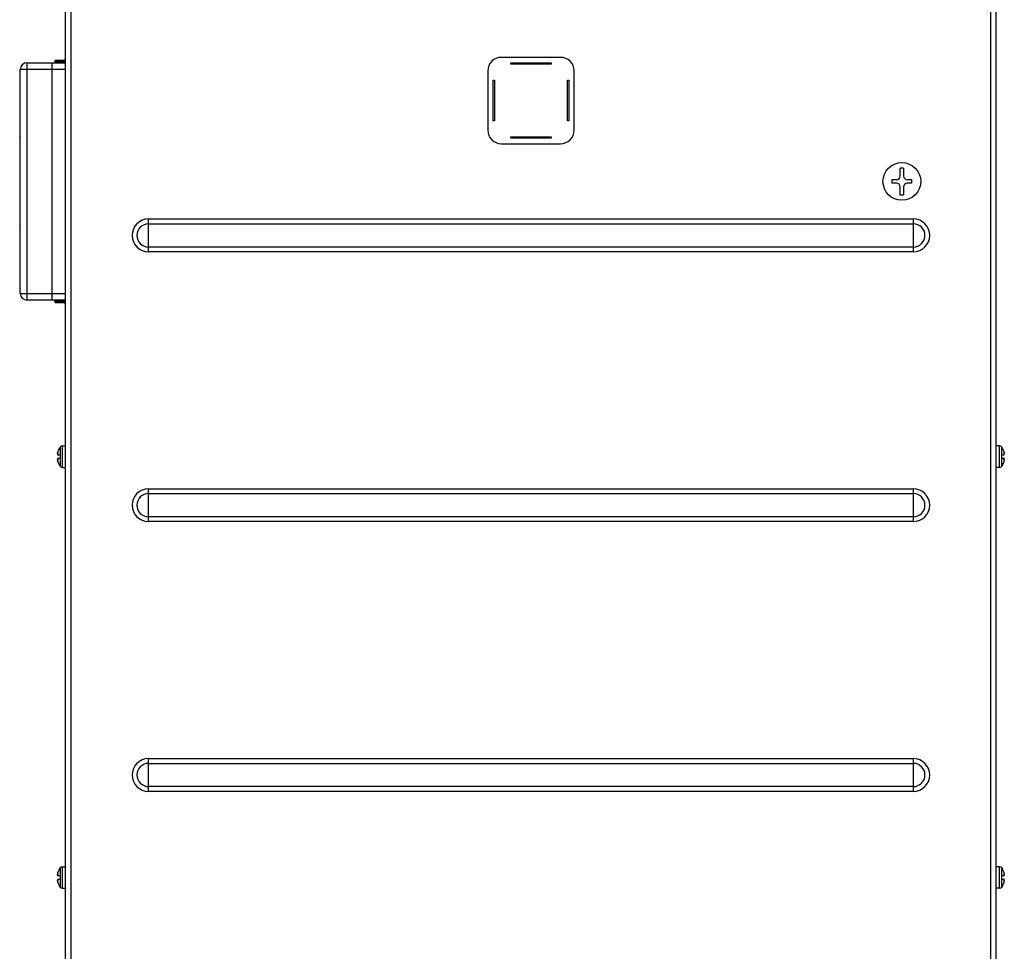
# Model space of a CAD drawing. Header units: millimetres. Extents: x 0 to 3364, y 0 to 2378.
# Tile 7 of 32: x 1522 to 1887, y 850 to 1196. Entities that reach past the tile are written whole.
import ezdxf

# ---------------------------------------------------------------- set-up
doc = ezdxf.new("R2010")
doc.units = ezdxf.units.MM
doc.header["$LTSCALE"] = 185.02
doc.layers.add('00_COMPONENTS', color=7, linetype='CONTINUOUS')

msp = doc.modelspace()

# ---------------------------------------------------------------- linework, layer by layer
at = {"layer": '00_COMPONENTS', "color": 7, "linetype": 'CONTINUOUS'}
for p, q in [((1538.87, 510.58), (1538.87, 1733.08)), ((1883.87, 510.58), (1883.87, 1733.58)), ((1524.57, 1179.58), (1538.87, 1179.58)), ((1533.87, 1091.58), (1533.87, 1179.58)), ((1534.87, 1179.58), (1534.87, 1180.02)), ((1535.36, 1180.51), (1538.36, 1180.57)), ((1722.37, 1181.58), (1700.37, 1181.58)), ((1703.87, 1179.08), (1703.87, 1179.58)), ((1703.87, 1179.58), (1718.87, 1179.58)), ((1718.87, 1179.08), (1703.87, 1179.08)), ((1718.87, 1179.58), (1718.87, 1179.08)), ((1522.07, 1094.08), (1522.07, 1177.08)), ((1695.37, 1176.58), (1695.37, 1154.58)), ((1727.37, 1154.58), (1727.37, 1176.58)), ((1697.37, 1158.08), (1697.37, 1173.08)), ((1697.37, 1173.08), (1697.87, 1173.08)), ((1697.87, 1173.08), (1697.87, 1158.08)), ((1724.87, 1158.08), (1724.87, 1173.08)), ((1724.87, 1173.08), (1725.37, 1173.08)), ((1725.37, 1173.08), (1725.37, 1158.08)), ((1697.87, 1158.08), (1697.37, 1158.08)), ((1725.37, 1158.08), (1724.87, 1158.08)), ((1521.87, 1151.86), (1521.87, 1119.29)), ((1703.87, 1151.58), (1703.87, 1152.08)), ((1703.87, 1152.08), (1718.87, 1152.08)), ((1718.87, 1151.58), (1703.87, 1151.58)), ((1718.87, 1152.08), (1718.87, 1151.58)), ((1700.37, 1149.58), (1722.37, 1149.58)), ((1849.53, 1140.53), (1848.21, 1140.53)), ((1848.21, 1137.55), (1848.21, 1140.53)), ((1849.53, 1140.53), (1849.53, 1137.55)), ((1845.31, 1136.24), (1846.89, 1136.24)), ((1845.31, 1134.92), (1845.31, 1136.24)), ((1850.84, 1136.24), (1852.43, 1136.24)), ((1852.43, 1136.24), (1852.43, 1134.92)), ((1846.89, 1134.92), (1845.31, 1134.92)), ((1848.21, 1130.63), (1848.21, 1133.6)), ((1849.53, 1133.6), (1849.53, 1130.63)), ((1852.43, 1134.92), (1850.84, 1134.92)), ((1848.21, 1130.63), (1849.53, 1130.63)), ((1538.87, 1091.58), (1524.57, 1091.58)), ((1534.87, 1091.14), (1534.87, 1091.58)), ((1538.36, 1090.59), (1535.36, 1090.64)), ((1537.66, 1037.58), (1538.87, 1037.58)), ((1885.08, 1037.58), (1883.87, 1037.58)), ((1535.92, 1034.59), (1536.08, 1034.59)), ((1536, 1035.28), (1536.03, 1035.36)), ((1536.87, 1034.18), (1536.01, 1034.18)), ((1536.01, 1032.98), (1536.87, 1032.98)), ((1536.03, 1035.36), (1536.05, 1035.45)), ((1536.05, 1035.45), (1536.06, 1035.5)), ((1536.08, 1035.58), (1536.06, 1035.5)), ((1536.87, 1034.18), (1536.87, 1032.98)), ((1886.73, 1034.18), (1885.87, 1034.18)), ((1885.87, 1032.98), (1885.87, 1034.18)), ((1885.87, 1032.98), (1886.73, 1032.98)), ((1886.65, 1035.58), (1886.65, 1035.57)), ((1886.65, 1035.57), (1886.69, 1035.45)), ((1886.81, 1034.59), (1886.65, 1034.59)), ((1886.69, 1035.45), (1886.73, 1035.28)), ((1535.92, 1032.56), (1536.08, 1032.56)), ((1536.03, 1031.79), (1536, 1031.88)), ((1536.05, 1031.7), (1536.03, 1031.79)), ((1536.06, 1031.65), (1536.05, 1031.7)), ((1536.06, 1031.65), (1536.08, 1031.58)), ((1537.66, 1029.58), (1538.87, 1029.58)), ((1885.08, 1029.58), (1883.87, 1029.58)), ((1886.81, 1032.56), (1886.65, 1032.56)), ((1886.69, 1031.7), (1886.65, 1031.58)), ((1886.65, 1031.58), (1886.65, 1031.58)), ((1886.73, 1031.88), (1886.69, 1031.7)), ((1537.66, 881.58), (1538.87, 881.58)), ((1885.08, 881.58), (1883.87, 881.58)), ((1535.92, 878.59), (1536.08, 878.59)), ((1535.92, 876.56), (1536.08, 876.56)), ((1536, 879.28), (1536.03, 879.36)), ((1536.87, 878.18), (1536.01, 878.18)), ((1536.01, 876.98), (1536.87, 876.98)), ((1536.03, 879.36), (1536.05, 879.45)), ((1536.05, 879.45), (1536.06, 879.5)), ((1536.08, 879.58), (1536.06, 879.5)), ((1536.87, 878.18), (1536.87, 876.98)), ((1886.73, 878.18), (1885.87, 878.18)), ((1885.87, 876.98), (1885.87, 878.18)), ((1885.87, 876.98), (1886.73, 876.98)), ((1886.65, 879.58), (1886.65, 879.57)), ((1886.65, 879.57), (1886.69, 879.45)), ((1886.81, 878.59), (1886.65, 878.59)), ((1886.81, 876.56), (1886.65, 876.56)), ((1886.69, 879.45), (1886.73, 879.28)), ((1536.03, 875.79), (1536, 875.88)), ((1536.05, 875.7), (1536.03, 875.79)), ((1536.06, 875.65), (1536.05, 875.7)), ((1536.06, 875.65), (1536.08, 875.58)), ((1537.66, 873.58), (1538.87, 873.58)), ((1885.08, 873.58), (1883.87, 873.58)), ((1886.69, 875.7), (1886.65, 875.58)), ((1886.65, 875.58), (1886.65, 875.58)), ((1886.73, 875.88), (1886.69, 875.7))]:
    msp.add_line(p, q, dxfattribs=at)
at = {"layer": '00_COMPONENTS', "color": 9, "linetype": 'CONTINUOUS'}
for p, q in [((1540.87, 1695.58), (1540.87, 575.58)), ((1881.87, 575.58), (1881.87, 1695.58)), ((1524.57, 1179.58), (1524.57, 1091.58)), ((1535.36, 1180.02), (1534.87, 1180.02)), ((1535.36, 1180.02), (1537.85, 1180.06)), ((1535.36, 1179.58), (1535.36, 1180.02)), ((1537.85, 1180.06), (1538.87, 1180.07)), ((1537.85, 1180.06), (1537.85, 1179.58)), ((1538.87, 1177.08), (1522.07, 1177.08)), ((1521.87, 1151.86), (1521.98, 1151.86)), ((1569.62, 1109.49), (1569.62, 1121.66)), ((1569.62, 1121.66), (1853.12, 1121.66)), ((1853.12, 1109.49), (1853.12, 1121.66)), ((1521.98, 1119.29), (1521.87, 1119.29)), ((1569.62, 1119.88), (1853.12, 1119.88)), ((1853.12, 1111.27), (1569.62, 1111.27)), ((1853.12, 1109.49), (1569.62, 1109.49)), ((1522.07, 1094.08), (1538.87, 1094.08)), ((1535.36, 1091.14), (1535.36, 1091.58)), ((1537.85, 1091.58), (1537.85, 1091.09)), ((1534.87, 1091.14), (1535.36, 1091.14)), ((1537.85, 1091.09), (1535.36, 1091.14)), ((1538.87, 1091.08), (1537.85, 1091.09)), ((1536.82, 1037.12), (1536.82, 1034.18)), ((1537.66, 1037.58), (1537.66, 1029.58)), ((1885.08, 1029.58), (1885.08, 1037.58)), ((1885.92, 1034.18), (1885.92, 1037.12)), ((1536, 1034.69), (1536.07, 1034.69)), ((1536.82, 1032.98), (1536.82, 1030.03)), ((1885.92, 1030.03), (1885.92, 1032.98)), ((1886.67, 1034.69), (1886.73, 1034.69)), ((1536.07, 1032.47), (1536, 1032.47)), ((1886.73, 1032.47), (1886.67, 1032.47)), ((1569.62, 1009.49), (1569.62, 1021.66)), ((1569.62, 1021.66), (1853.12, 1021.66)), ((1569.62, 1019.88), (1853.12, 1019.88)), ((1853.12, 1009.49), (1853.12, 1021.66)), ((1853.12, 1011.27), (1569.62, 1011.27)), ((1853.12, 1009.49), (1569.62, 1009.49)), ((1569.62, 921.66), (1853.12, 921.66)), ((1569.62, 909.49), (1569.62, 921.66)), ((1569.62, 919.88), (1853.12, 919.88)), ((1853.12, 909.49), (1853.12, 921.66)), ((1853.12, 911.27), (1569.62, 911.27)), ((1853.12, 909.49), (1569.62, 909.49)), ((1536.82, 881.12), (1536.82, 878.18)), ((1537.66, 881.58), (1537.66, 873.58)), ((1885.08, 873.58), (1885.08, 881.58)), ((1885.92, 878.18), (1885.92, 881.12)), ((1536, 878.69), (1536.07, 878.69)), ((1536.07, 876.47), (1536, 876.47)), ((1536.82, 876.98), (1536.82, 874.03)), ((1885.92, 874.03), (1885.92, 876.98)), ((1886.67, 878.69), (1886.73, 878.69)), ((1886.73, 876.47), (1886.67, 876.47))]:
    msp.add_line(p, q, dxfattribs=at)
at = {"layer": '00_COMPONENTS', "color": 7, "linetype": 'CONTINUOUS'}
msp.add_circle((1848.87, 1135.58), 7, dxfattribs=at)
for centre, radius, start, end in [((1524.57, 1177.08), 2.5, 90, 180), ((1535.37, 1180.02), 0.5, 91, 180), ((1538.37, 1180.07), 0.5, 0.0001, 90.9964), ((1700.37, 1176.58), 5, 90, 180), ((1722.37, 1176.58), 5, 0, 90), ((1700.37, 1154.58), 5, 180, 270), ((1722.37, 1154.58), 5, 270, 360), ((1522.37, 1151.86), 0.5, 121.7208, 180), ((1846.89, 1137.55), 1.32, 269.9709, 359.9419), ((1850.84, 1137.55), 1.32, 180, 270), ((1846.89, 1133.6), 1.31, 0, 90), ((1850.84, 1133.6), 1.32, 90, 180), ((1522.37, 1119.29), 0.5, 180, 238.2792), ((1524.57, 1094.08), 2.5, 180, 270), ((1535.37, 1091.14), 0.5, 180, 269), ((1538.37, 1091.08), 0.5, 269.0036, 359.9999), ((1542.27, 1033.58), 6.5, 146.9443, 162.0798), ((1537.66, 1036.58), 1, 90, 146.9443), ((1885.08, 1036.58), 1, 33.0557, 90), ((1880.47, 1033.58), 6.5, 17.9202, 33.0557), ((1536.45, 1034.69), 0.552, 179.1249, 180.8613), ((1538.47, 1034.48), 2.59, 169.6051, 171.4954), ((1539.34, 1034.32), 3.47, 167.4453, 169.6431), ((1540.2, 1034.13), 4.35, 164.7801, 167.4923), ((1534.84, 1034.59), 1.24, 347.8884, 350.3978), ((1534.78, 1034.6), 1.3, 350.3831, 352.1189), ((1535.44, 1034.58), 0.641, 1.4621, 3.3542), ((1535.32, 1034.58), 0.764, 359.9905, 1.4764), ((1535.19, 1034.58), 0.89, 358.1337, 359.9849), ((1887.29, 1034.58), 0.641, 176.6457, 178.5385), ((1887.42, 1034.58), 0.764, 178.5241, 180.0095), ((1887.54, 1034.58), 0.89, 180.0151, 181.8662), ((1887.95, 1034.6), 1.3, 187.8811, 189.6169), ((1887.89, 1034.59), 1.24, 189.6022, 192.1116), ((1882.43, 1034.11), 4.46, 12.5408, 15.1863), ((1883.25, 1034.29), 3.63, 10.4047, 12.5067), ((1884.14, 1034.46), 2.72, 8.5491, 10.3501), ((1886.29, 1034.69), 0.554, 359.1422, 0.8726), ((1536.45, 1032.47), 0.554, 179.1422, 180.8726), ((1538.6, 1032.69), 2.72, 188.5491, 190.3501), ((1539.49, 1032.86), 3.63, 190.4047, 192.5067), ((1540.31, 1033.05), 4.46, 192.5408, 195.1863), ((1534.79, 1032.55), 1.29, 5.9834, 9.632), ((1535.21, 1032.58), 0.87, 359.4885, 1.8842), ((1535.34, 1032.58), 0.744, 358.5132, 359.4547), ((1535.44, 1032.57), 0.641, 356.6445, 358.5383), ((1542.27, 1033.58), 6.5, 197.9202, 213.0557), ((1537.66, 1030.58), 1, 213.0557, 270), ((1885.08, 1030.58), 1, 270, 326.9443), ((1880.47, 1033.58), 6.5, 326.9443, 342.0798), ((1887.52, 1032.58), 0.87, 178.1157, 180.5116), ((1887.4, 1032.58), 0.744, 180.5453, 181.4872), ((1887.29, 1032.57), 0.641, 181.4621, 183.3555), ((1887.94, 1032.55), 1.29, 170.368, 174.0165), ((1882.53, 1033.02), 4.35, 344.7801, 347.4923), ((1883.4, 1032.83), 3.47, 347.4453, 349.6431), ((1884.27, 1032.67), 2.59, 349.6051, 351.4954), ((1886.29, 1032.47), 0.552, 359.1249, 0.8613), ((1542.27, 877.58), 6.5, 146.9443, 162.0798), ((1537.66, 880.58), 1, 90, 146.9443), ((1885.08, 880.58), 1, 33.0557, 90), ((1880.47, 877.58), 6.5, 17.9202, 33.0557), ((1536.45, 878.69), 0.552, 179.1249, 180.8613), ((1536.45, 876.47), 0.554, 179.1422, 180.8726), ((1538.47, 878.48), 2.59, 169.6051, 171.4954), ((1538.6, 876.69), 2.72, 188.5491, 190.3501), ((1539.34, 878.32), 3.47, 167.4453, 169.6431), ((1539.49, 876.86), 3.63, 190.4047, 192.5067), ((1540.2, 878.13), 4.35, 164.7801, 167.4923), ((1540.31, 877.05), 4.46, 192.5408, 195.1863), ((1534.84, 878.59), 1.24, 347.8884, 350.3978), ((1534.78, 878.6), 1.3, 350.3831, 352.1189), ((1534.79, 876.55), 1.29, 5.9834, 9.632), ((1535.44, 878.58), 0.641, 1.4621, 3.3542), ((1535.32, 878.58), 0.764, 359.9905, 1.4764), ((1535.19, 878.58), 0.89, 358.1337, 359.9849), ((1535.21, 876.58), 0.87, 359.4885, 1.8842), ((1535.34, 876.58), 0.744, 358.5132, 359.4547), ((1535.44, 876.57), 0.641, 356.6445, 358.5383), ((1887.29, 878.58), 0.641, 176.6457, 178.5385), ((1887.42, 878.58), 0.764, 178.5241, 180.0095), ((1887.54, 878.58), 0.89, 180.0151, 181.8662), ((1887.52, 876.58), 0.87, 178.1157, 180.5116), ((1887.4, 876.58), 0.744, 180.5453, 181.4872), ((1887.29, 876.57), 0.641, 181.4621, 183.3555), ((1887.95, 878.6), 1.3, 187.8811, 189.6169), ((1887.94, 876.55), 1.29, 170.368, 174.0165), ((1887.89, 878.59), 1.24, 189.6022, 192.1116), ((1882.43, 878.11), 4.46, 12.5408, 15.1863), ((1882.53, 877.02), 4.35, 344.7801, 347.4923), ((1883.25, 878.29), 3.63, 10.4047, 12.5067), ((1883.4, 876.83), 3.47, 347.4453, 349.6431), ((1884.14, 878.46), 2.72, 8.5491, 10.3501), ((1884.27, 876.67), 2.59, 349.6051, 351.4954), ((1886.29, 878.69), 0.554, 359.1422, 0.8726), ((1886.29, 876.47), 0.552, 359.1249, 0.8613), ((1542.27, 877.58), 6.5, 197.9202, 213.0557), ((1537.66, 874.58), 1, 213.0557, 270), ((1885.08, 874.58), 1, 270, 326.9443), ((1880.47, 877.58), 6.5, 326.9443, 342.0798)]:
    msp.add_arc(centre, radius, start, end, dxfattribs=at)
at = {"layer": '00_COMPONENTS', "color": 9, "linetype": 'CONTINUOUS'}
for centre, radius, start, end in [((1569.62, 1115.58), 6.08, 90, 270), ((1853.12, 1115.58), 6.08, 270, 90), ((1569.62, 1115.58), 4.3, 90, 270), ((1853.12, 1115.58), 4.3, 270, 90), ((1569.62, 1015.58), 6.08, 90, 270), ((1569.62, 1015.58), 4.3, 90, 270), ((1853.12, 1015.58), 6.08, 270, 90), ((1853.12, 1015.58), 4.3, 270, 90), ((1569.62, 915.58), 6.08, 90, 270), ((1569.62, 915.58), 4.3, 90, 270), ((1853.12, 915.58), 6.08, 270, 90), ((1853.12, 915.58), 4.3, 270, 90)]:
    msp.add_arc(centre, radius, start, end, dxfattribs=at)
for points, knots in [([(1535.36, 1180.51), (1535.36, 1180.51), (1535.36, 1180.49), (1535.35, 1180.47), (1535.36, 1180.42), (1535.36, 1180.34), (1535.36, 1180.2), (1535.36, 1180.08), (1535.36, 1180.02)], [0, 0, 0, 0, 0.019517, 0.076464, 0.168853, 0.293211, 0.617423, 1, 1, 1, 1]), ([(1537.85, 1180.56), (1537.85, 1180.56), (1537.85, 1180.54), (1537.85, 1180.52), (1537.85, 1180.47), (1537.85, 1180.38), (1537.85, 1180.24), (1537.85, 1180.12), (1537.85, 1180.06)], [0, 0, 0, 0, 0.019558, 0.076469, 0.168957, 0.293199, 0.61748, 1, 1, 1, 1]), ([(1535.36, 1091.14), (1535.36, 1091.07), (1535.36, 1090.96), (1535.36, 1090.82), (1535.36, 1090.73), (1535.35, 1090.68), (1535.36, 1090.66), (1535.36, 1090.64), (1535.36, 1090.64)], [0, 0, 0, 0, 0.382564, 0.706767, 0.83112, 0.92352, 0.980474, 1, 1, 1, 1]), ([(1537.85, 1090.59), (1537.85, 1090.59), (1537.85, 1090.61), (1537.85, 1090.64), (1537.85, 1090.68), (1537.85, 1090.77), (1537.85, 1090.91), (1537.85, 1091.03), (1537.85, 1091.09)], [0, 0, 0, 0, 0.019558, 0.076469, 0.168957, 0.293199, 0.61748, 1, 1, 1, 1])]:
    msp.add_open_spline(points, degree=3, knots=knots, dxfattribs=at)
at = {"layer": '00_COMPONENTS', "color": 7, "linetype": 'CONTINUOUS'}
for points, knots in [([(1535.9, 1034.76), (1535.9, 1034.77), (1535.9, 1034.8), (1535.91, 1034.84), (1535.91, 1034.86)], [0, 0, 0, 0, 0.231849, 1, 1, 1, 1]), ([(1535.9, 1034.69), (1535.9, 1034.7), (1535.9, 1034.72), (1535.9, 1034.74), (1535.9, 1034.76)], [0, 0, 0, 0, 0.22811, 1, 1, 1, 1]), ([(1535.9, 1034.63), (1535.9, 1034.63), (1535.9, 1034.65), (1535.9, 1034.67), (1535.9, 1034.68)], [0, 0, 0, 0, 0.215406, 1, 1, 1, 1]), ([(1535.91, 1034.6), (1535.91, 1034.6), (1535.9, 1034.61), (1535.9, 1034.62), (1535.9, 1034.63)], [0, 0, 0, 0, 0.185319, 1, 1, 1, 1]), ([(1536, 1034.69), (1535.99, 1034.66), (1535.97, 1034.63), (1535.94, 1034.6), (1535.93, 1034.59), (1535.92, 1034.59)], [0, 0, 0, 0, 0.657937, 0.864815, 1, 1, 1, 1]), ([(1536.04, 1034.73), (1536.04, 1034.73), (1536.02, 1034.71), (1536.01, 1034.7), (1536, 1034.69)], [0, 0, 0, 0, 0.378488, 1, 1, 1, 1]), ([(1536.01, 1034.18), (1536.01, 1034.18), (1536.02, 1034.2), (1536.02, 1034.22), (1536.03, 1034.23)], [0, 0, 0, 0, 0.22374, 1, 1, 1, 1]), ([(1536.03, 1032.92), (1536.03, 1032.92), (1536.02, 1032.94), (1536.01, 1032.96), (1536.01, 1032.98)], [0, 0, 0, 0, 0.275316, 1, 1, 1, 1]), ([(1536.03, 1034.23), (1536.03, 1034.24), (1536.04, 1034.27), (1536.05, 1034.31), (1536.06, 1034.33)], [0, 0, 0, 0, 0.230897, 1, 1, 1, 1]), ([(1536.05, 1032.86), (1536.05, 1032.86), (1536.04, 1032.88), (1536.03, 1032.9), (1536.03, 1032.92)], [0, 0, 0, 0, 0.263364, 1, 1, 1, 1]), ([(1536.06, 1034.71), (1536.06, 1034.71), (1536.06, 1034.72), (1536.05, 1034.73), (1536.04, 1034.73)], [0, 0, 0, 0, 0.313109, 1, 1, 1, 1]), ([(1536.08, 1034.67), (1536.08, 1034.67), (1536.07, 1034.69), (1536.07, 1034.7), (1536.06, 1034.71)], [0, 0, 0, 0, 0.29831, 1, 1, 1, 1]), ([(1536.07, 1034.42), (1536.07, 1034.44), (1536.08, 1034.48), (1536.08, 1034.52), (1536.08, 1034.55)], [0, 0, 0, 0, 0.256867, 1, 1, 1, 1]), ([(1536.08, 1034.62), (1536.08, 1034.62), (1536.08, 1034.64), (1536.08, 1034.65), (1536.08, 1034.67)], [0, 0, 0, 0, 0.272091, 1, 1, 1, 1]), ([(1886.66, 1034.67), (1886.66, 1034.66), (1886.66, 1034.65), (1886.65, 1034.63), (1886.65, 1034.62)], [0, 0, 0, 0, 0.227377, 1, 1, 1, 1]), ([(1886.65, 1034.55), (1886.65, 1034.54), (1886.66, 1034.5), (1886.66, 1034.46), (1886.66, 1034.42)], [0, 0, 0, 0, 0.240397, 1, 1, 1, 1]), ([(1886.67, 1034.71), (1886.67, 1034.71), (1886.67, 1034.69), (1886.66, 1034.68), (1886.66, 1034.67)], [0, 0, 0, 0, 0.202805, 1, 1, 1, 1]), ([(1886.69, 1034.73), (1886.69, 1034.73), (1886.68, 1034.72), (1886.68, 1034.72), (1886.67, 1034.71)], [0, 0, 0, 0, 0.212879, 1, 1, 1, 1]), ([(1886.68, 1034.33), (1886.68, 1034.32), (1886.69, 1034.29), (1886.7, 1034.26), (1886.71, 1034.23)], [0, 0, 0, 0, 0.267396, 1, 1, 1, 1]), ([(1886.73, 1034.69), (1886.73, 1034.7), (1886.72, 1034.71), (1886.7, 1034.73), (1886.69, 1034.73)], [0, 0, 0, 0, 0.621511, 1, 1, 1, 1]), ([(1886.71, 1032.92), (1886.71, 1032.91), (1886.7, 1032.89), (1886.69, 1032.87), (1886.69, 1032.86)], [0, 0, 0, 0, 0.235896, 1, 1, 1, 1]), ([(1886.71, 1034.23), (1886.71, 1034.23), (1886.72, 1034.21), (1886.72, 1034.19), (1886.73, 1034.18)], [0, 0, 0, 0, 0.275323, 1, 1, 1, 1]), ([(1886.73, 1032.98), (1886.73, 1032.97), (1886.72, 1032.95), (1886.71, 1032.93), (1886.71, 1032.92)], [0, 0, 0, 0, 0.223748, 1, 1, 1, 1]), ([(1886.81, 1034.59), (1886.81, 1034.59), (1886.79, 1034.6), (1886.77, 1034.63), (1886.75, 1034.66), (1886.73, 1034.69)], [0, 0, 0, 0, 0.135158, 0.34204, 1, 1, 1, 1]), ([(1886.82, 1034.86), (1886.83, 1034.85), (1886.83, 1034.82), (1886.83, 1034.79), (1886.84, 1034.76)], [0, 0, 0, 0, 0.26751, 1, 1, 1, 1]), ([(1886.84, 1034.63), (1886.84, 1034.63), (1886.83, 1034.62), (1886.83, 1034.6), (1886.82, 1034.6)], [0, 0, 0, 0, 0.324821, 1, 1, 1, 1]), ([(1886.84, 1034.76), (1886.84, 1034.76), (1886.84, 1034.73), (1886.84, 1034.71), (1886.84, 1034.69)], [0, 0, 0, 0, 0.271544, 1, 1, 1, 1]), ([(1886.84, 1034.68), (1886.84, 1034.67), (1886.84, 1034.66), (1886.84, 1034.64), (1886.84, 1034.63)], [0, 0, 0, 0, 0.284762, 1, 1, 1, 1]), ([(1535.9, 1032.52), (1535.9, 1032.52), (1535.9, 1032.54), (1535.91, 1032.55), (1535.91, 1032.55)], [0, 0, 0, 0, 0.324821, 1, 1, 1, 1]), ([(1535.9, 1032.47), (1535.9, 1032.48), (1535.9, 1032.49), (1535.9, 1032.51), (1535.9, 1032.52)], [0, 0, 0, 0, 0.284762, 1, 1, 1, 1]), ([(1535.9, 1032.39), (1535.9, 1032.4), (1535.9, 1032.42), (1535.9, 1032.44), (1535.9, 1032.46)], [0, 0, 0, 0, 0.271544, 1, 1, 1, 1]), ([(1535.91, 1032.29), (1535.91, 1032.3), (1535.91, 1032.33), (1535.9, 1032.37), (1535.9, 1032.39)], [0, 0, 0, 0, 0.26751, 1, 1, 1, 1]), ([(1535.92, 1032.56), (1535.93, 1032.56), (1535.94, 1032.55), (1535.97, 1032.52), (1535.99, 1032.49), (1536, 1032.47)], [0, 0, 0, 0, 0.135158, 0.34204, 1, 1, 1, 1]), ([(1536, 1032.47), (1536.01, 1032.46), (1536.02, 1032.44), (1536.04, 1032.43), (1536.04, 1032.43)], [0, 0, 0, 0, 0.621512, 1, 1, 1, 1]), ([(1536.04, 1032.43), (1536.04, 1032.43), (1536.05, 1032.43), (1536.06, 1032.44), (1536.06, 1032.44)], [0, 0, 0, 0, 0.212901, 1, 1, 1, 1]), ([(1536.07, 1032.77), (1536.06, 1032.77), (1536.06, 1032.8), (1536.05, 1032.83), (1536.05, 1032.86)], [0, 0, 0, 0, 0.25766, 1, 1, 1, 1]), ([(1536.06, 1032.44), (1536.06, 1032.44), (1536.07, 1032.46), (1536.07, 1032.47), (1536.08, 1032.48)], [0, 0, 0, 0, 0.208005, 1, 1, 1, 1]), ([(1536.08, 1032.6), (1536.08, 1032.61), (1536.08, 1032.64), (1536.08, 1032.67), (1536.08, 1032.69)], [0, 0, 0, 0, 0.24195, 1, 1, 1, 1]), ([(1536.08, 1032.48), (1536.08, 1032.48), (1536.08, 1032.5), (1536.08, 1032.52), (1536.08, 1032.54)], [0, 0, 0, 0, 0.221976, 1, 1, 1, 1]), ([(1886.66, 1032.69), (1886.66, 1032.67), (1886.65, 1032.64), (1886.65, 1032.61), (1886.65, 1032.6)], [0, 0, 0, 0, 0.758049, 1, 1, 1, 1]), ([(1886.65, 1032.54), (1886.65, 1032.53), (1886.66, 1032.51), (1886.66, 1032.49), (1886.66, 1032.48)], [0, 0, 0, 0, 0.277287, 1, 1, 1, 1]), ([(1886.66, 1032.48), (1886.66, 1032.47), (1886.66, 1032.46), (1886.67, 1032.45), (1886.67, 1032.44)], [0, 0, 0, 0, 0.293038, 1, 1, 1, 1]), ([(1886.69, 1032.86), (1886.69, 1032.85), (1886.68, 1032.82), (1886.67, 1032.79), (1886.67, 1032.77)], [0, 0, 0, 0, 0.240983, 1, 1, 1, 1]), ([(1886.67, 1032.44), (1886.67, 1032.44), (1886.68, 1032.43), (1886.69, 1032.43), (1886.69, 1032.43)], [0, 0, 0, 0, 0.313078, 1, 1, 1, 1]), ([(1886.69, 1032.43), (1886.7, 1032.43), (1886.72, 1032.44), (1886.73, 1032.46), (1886.73, 1032.47)], [0, 0, 0, 0, 0.378488, 1, 1, 1, 1]), ([(1886.73, 1032.47), (1886.75, 1032.49), (1886.77, 1032.52), (1886.79, 1032.55), (1886.81, 1032.56), (1886.81, 1032.56)], [0, 0, 0, 0, 0.657937, 0.864815, 1, 1, 1, 1]), ([(1886.82, 1032.55), (1886.82, 1032.55), (1886.83, 1032.54), (1886.83, 1032.53), (1886.84, 1032.52)], [0, 0, 0, 0, 0.185319, 1, 1, 1, 1]), ([(1886.84, 1032.39), (1886.84, 1032.38), (1886.83, 1032.35), (1886.83, 1032.32), (1886.82, 1032.29)], [0, 0, 0, 0, 0.231849, 1, 1, 1, 1]), ([(1886.84, 1032.52), (1886.84, 1032.52), (1886.84, 1032.5), (1886.84, 1032.49), (1886.84, 1032.47)], [0, 0, 0, 0, 0.215406, 1, 1, 1, 1]), ([(1886.84, 1032.46), (1886.84, 1032.45), (1886.84, 1032.43), (1886.84, 1032.41), (1886.84, 1032.39)], [0, 0, 0, 0, 0.22811, 1, 1, 1, 1]), ([(1535.9, 878.76), (1535.9, 878.77), (1535.9, 878.8), (1535.91, 878.84), (1535.91, 878.86)], [0, 0, 0, 0, 0.231849, 1, 1, 1, 1]), ([(1535.9, 878.69), (1535.9, 878.7), (1535.9, 878.72), (1535.9, 878.74), (1535.9, 878.76)], [0, 0, 0, 0, 0.22811, 1, 1, 1, 1]), ([(1535.9, 878.63), (1535.9, 878.63), (1535.9, 878.65), (1535.9, 878.67), (1535.9, 878.68)], [0, 0, 0, 0, 0.215406, 1, 1, 1, 1]), ([(1535.91, 878.6), (1535.91, 878.6), (1535.9, 878.61), (1535.9, 878.62), (1535.9, 878.63)], [0, 0, 0, 0, 0.185319, 1, 1, 1, 1]), ([(1535.9, 876.52), (1535.9, 876.52), (1535.9, 876.54), (1535.91, 876.55), (1535.91, 876.55)], [0, 0, 0, 0, 0.324821, 1, 1, 1, 1]), ([(1535.9, 876.47), (1535.9, 876.48), (1535.9, 876.49), (1535.9, 876.51), (1535.9, 876.52)], [0, 0, 0, 0, 0.284762, 1, 1, 1, 1]), ([(1535.9, 876.39), (1535.9, 876.4), (1535.9, 876.42), (1535.9, 876.44), (1535.9, 876.46)], [0, 0, 0, 0, 0.271544, 1, 1, 1, 1]), ([(1535.91, 876.29), (1535.91, 876.3), (1535.91, 876.33), (1535.9, 876.37), (1535.9, 876.39)], [0, 0, 0, 0, 0.26751, 1, 1, 1, 1]), ([(1536, 878.69), (1535.99, 878.66), (1535.97, 878.63), (1535.94, 878.6), (1535.93, 878.59), (1535.92, 878.59)], [0, 0, 0, 0, 0.657937, 0.864815, 1, 1, 1, 1]), ([(1535.92, 876.56), (1535.93, 876.56), (1535.94, 876.55), (1535.97, 876.52), (1535.99, 876.49), (1536, 876.47)], [0, 0, 0, 0, 0.135158, 0.34204, 1, 1, 1, 1]), ([(1536.04, 878.73), (1536.04, 878.73), (1536.02, 878.71), (1536.01, 878.7), (1536, 878.69)], [0, 0, 0, 0, 0.378488, 1, 1, 1, 1]), ([(1536, 876.47), (1536.01, 876.46), (1536.02, 876.44), (1536.04, 876.43), (1536.04, 876.43)], [0, 0, 0, 0, 0.621512, 1, 1, 1, 1]), ([(1536.01, 878.18), (1536.01, 878.18), (1536.02, 878.2), (1536.02, 878.22), (1536.03, 878.23)], [0, 0, 0, 0, 0.22374, 1, 1, 1, 1]), ([(1536.03, 876.92), (1536.03, 876.92), (1536.02, 876.94), (1536.01, 876.96), (1536.01, 876.98)], [0, 0, 0, 0, 0.275316, 1, 1, 1, 1]), ([(1536.03, 878.23), (1536.03, 878.24), (1536.04, 878.27), (1536.05, 878.31), (1536.06, 878.33)], [0, 0, 0, 0, 0.230897, 1, 1, 1, 1]), ([(1536.05, 876.86), (1536.05, 876.86), (1536.04, 876.88), (1536.03, 876.9), (1536.03, 876.92)], [0, 0, 0, 0, 0.263364, 1, 1, 1, 1]), ([(1536.06, 878.71), (1536.06, 878.71), (1536.06, 878.72), (1536.05, 878.73), (1536.04, 878.73)], [0, 0, 0, 0, 0.313109, 1, 1, 1, 1]), ([(1536.04, 876.43), (1536.04, 876.43), (1536.05, 876.43), (1536.06, 876.44), (1536.06, 876.44)], [0, 0, 0, 0, 0.212901, 1, 1, 1, 1]), ([(1536.07, 876.77), (1536.06, 876.77), (1536.06, 876.8), (1536.05, 876.83), (1536.05, 876.86)], [0, 0, 0, 0, 0.25766, 1, 1, 1, 1]), ([(1536.08, 878.67), (1536.08, 878.67), (1536.07, 878.69), (1536.07, 878.7), (1536.06, 878.71)], [0, 0, 0, 0, 0.29831, 1, 1, 1, 1]), ([(1536.06, 876.44), (1536.06, 876.44), (1536.07, 876.46), (1536.07, 876.47), (1536.08, 876.48)], [0, 0, 0, 0, 0.208005, 1, 1, 1, 1]), ([(1536.07, 878.42), (1536.07, 878.44), (1536.08, 878.48), (1536.08, 878.52), (1536.08, 878.55)], [0, 0, 0, 0, 0.256867, 1, 1, 1, 1]), ([(1536.08, 878.62), (1536.08, 878.62), (1536.08, 878.64), (1536.08, 878.65), (1536.08, 878.67)], [0, 0, 0, 0, 0.272091, 1, 1, 1, 1]), ([(1536.08, 876.6), (1536.08, 876.61), (1536.08, 876.64), (1536.08, 876.67), (1536.08, 876.69)], [0, 0, 0, 0, 0.24195, 1, 1, 1, 1]), ([(1536.08, 876.48), (1536.08, 876.48), (1536.08, 876.5), (1536.08, 876.52), (1536.08, 876.54)], [0, 0, 0, 0, 0.221976, 1, 1, 1, 1]), ([(1886.66, 878.67), (1886.66, 878.66), (1886.66, 878.65), (1886.65, 878.63), (1886.65, 878.62)], [0, 0, 0, 0, 0.227377, 1, 1, 1, 1]), ([(1886.65, 878.55), (1886.65, 878.54), (1886.66, 878.5), (1886.66, 878.46), (1886.66, 878.42)], [0, 0, 0, 0, 0.240397, 1, 1, 1, 1]), ([(1886.66, 876.69), (1886.66, 876.67), (1886.65, 876.64), (1886.65, 876.61), (1886.65, 876.6)], [0, 0, 0, 0, 0.758049, 1, 1, 1, 1]), ([(1886.65, 876.54), (1886.65, 876.53), (1886.66, 876.51), (1886.66, 876.49), (1886.66, 876.48)], [0, 0, 0, 0, 0.277287, 1, 1, 1, 1]), ([(1886.67, 878.71), (1886.67, 878.71), (1886.67, 878.69), (1886.66, 878.68), (1886.66, 878.67)], [0, 0, 0, 0, 0.202805, 1, 1, 1, 1]), ([(1886.66, 876.48), (1886.66, 876.47), (1886.66, 876.46), (1886.67, 876.45), (1886.67, 876.44)], [0, 0, 0, 0, 0.293038, 1, 1, 1, 1]), ([(1886.69, 878.73), (1886.69, 878.73), (1886.68, 878.72), (1886.68, 878.72), (1886.67, 878.71)], [0, 0, 0, 0, 0.212879, 1, 1, 1, 1]), ([(1886.69, 876.86), (1886.69, 876.85), (1886.68, 876.82), (1886.67, 876.79), (1886.67, 876.77)], [0, 0, 0, 0, 0.240983, 1, 1, 1, 1]), ([(1886.67, 876.44), (1886.67, 876.44), (1886.68, 876.43), (1886.69, 876.43), (1886.69, 876.43)], [0, 0, 0, 0, 0.313078, 1, 1, 1, 1]), ([(1886.68, 878.33), (1886.68, 878.32), (1886.69, 878.29), (1886.7, 878.26), (1886.71, 878.23)], [0, 0, 0, 0, 0.267396, 1, 1, 1, 1]), ([(1886.73, 878.69), (1886.73, 878.7), (1886.72, 878.71), (1886.7, 878.73), (1886.69, 878.73)], [0, 0, 0, 0, 0.621511, 1, 1, 1, 1]), ([(1886.71, 876.92), (1886.71, 876.91), (1886.7, 876.89), (1886.69, 876.87), (1886.69, 876.86)], [0, 0, 0, 0, 0.235896, 1, 1, 1, 1]), ([(1886.69, 876.43), (1886.7, 876.43), (1886.72, 876.44), (1886.73, 876.46), (1886.73, 876.47)], [0, 0, 0, 0, 0.378488, 1, 1, 1, 1]), ([(1886.71, 878.23), (1886.71, 878.23), (1886.72, 878.21), (1886.72, 878.19), (1886.73, 878.18)], [0, 0, 0, 0, 0.275323, 1, 1, 1, 1]), ([(1886.73, 876.98), (1886.73, 876.97), (1886.72, 876.95), (1886.71, 876.93), (1886.71, 876.92)], [0, 0, 0, 0, 0.223748, 1, 1, 1, 1]), ([(1886.81, 878.59), (1886.81, 878.59), (1886.79, 878.6), (1886.77, 878.63), (1886.75, 878.66), (1886.73, 878.69)], [0, 0, 0, 0, 0.135158, 0.34204, 1, 1, 1, 1]), ([(1886.73, 876.47), (1886.75, 876.49), (1886.77, 876.52), (1886.79, 876.55), (1886.81, 876.56), (1886.81, 876.56)], [0, 0, 0, 0, 0.657937, 0.864815, 1, 1, 1, 1]), ([(1886.82, 878.86), (1886.83, 878.85), (1886.83, 878.82), (1886.83, 878.79), (1886.84, 878.76)], [0, 0, 0, 0, 0.26751, 1, 1, 1, 1]), ([(1886.84, 878.63), (1886.84, 878.63), (1886.83, 878.62), (1886.83, 878.6), (1886.82, 878.6)], [0, 0, 0, 0, 0.324821, 1, 1, 1, 1]), ([(1886.82, 876.55), (1886.82, 876.55), (1886.83, 876.54), (1886.83, 876.53), (1886.84, 876.52)], [0, 0, 0, 0, 0.185319, 1, 1, 1, 1]), ([(1886.84, 876.39), (1886.84, 876.38), (1886.83, 876.35), (1886.83, 876.32), (1886.82, 876.29)], [0, 0, 0, 0, 0.231849, 1, 1, 1, 1]), ([(1886.84, 878.76), (1886.84, 878.76), (1886.84, 878.73), (1886.84, 878.71), (1886.84, 878.69)], [0, 0, 0, 0, 0.271544, 1, 1, 1, 1]), ([(1886.84, 878.68), (1886.84, 878.67), (1886.84, 878.66), (1886.84, 878.64), (1886.84, 878.63)], [0, 0, 0, 0, 0.284762, 1, 1, 1, 1]), ([(1886.84, 876.52), (1886.84, 876.52), (1886.84, 876.5), (1886.84, 876.49), (1886.84, 876.47)], [0, 0, 0, 0, 0.215406, 1, 1, 1, 1]), ([(1886.84, 876.46), (1886.84, 876.45), (1886.84, 876.43), (1886.84, 876.41), (1886.84, 876.39)], [0, 0, 0, 0, 0.22811, 1, 1, 1, 1])]:
    msp.add_open_spline(points, degree=3, knots=knots, dxfattribs=at)
for points in [[(1535.92, 1034.59), (1535.92, 1034.59), (1535.92, 1034.6), (1535.91, 1034.6)], [(1886.82, 1034.6), (1886.82, 1034.6), (1886.82, 1034.59), (1886.81, 1034.59)], [(1535.91, 1032.55), (1535.92, 1032.56), (1535.92, 1032.56), (1535.92, 1032.56)], [(1886.81, 1032.56), (1886.82, 1032.56), (1886.82, 1032.56), (1886.82, 1032.55)], [(1535.92, 878.59), (1535.92, 878.59), (1535.92, 878.6), (1535.91, 878.6)], [(1535.91, 876.55), (1535.92, 876.56), (1535.92, 876.56), (1535.92, 876.56)], [(1886.82, 878.6), (1886.82, 878.6), (1886.82, 878.59), (1886.81, 878.59)], [(1886.81, 876.56), (1886.82, 876.56), (1886.82, 876.56), (1886.82, 876.55)]]:
    msp.add_open_spline(points, degree=3, dxfattribs=at)

doc.saveas('drawing.dxf')
